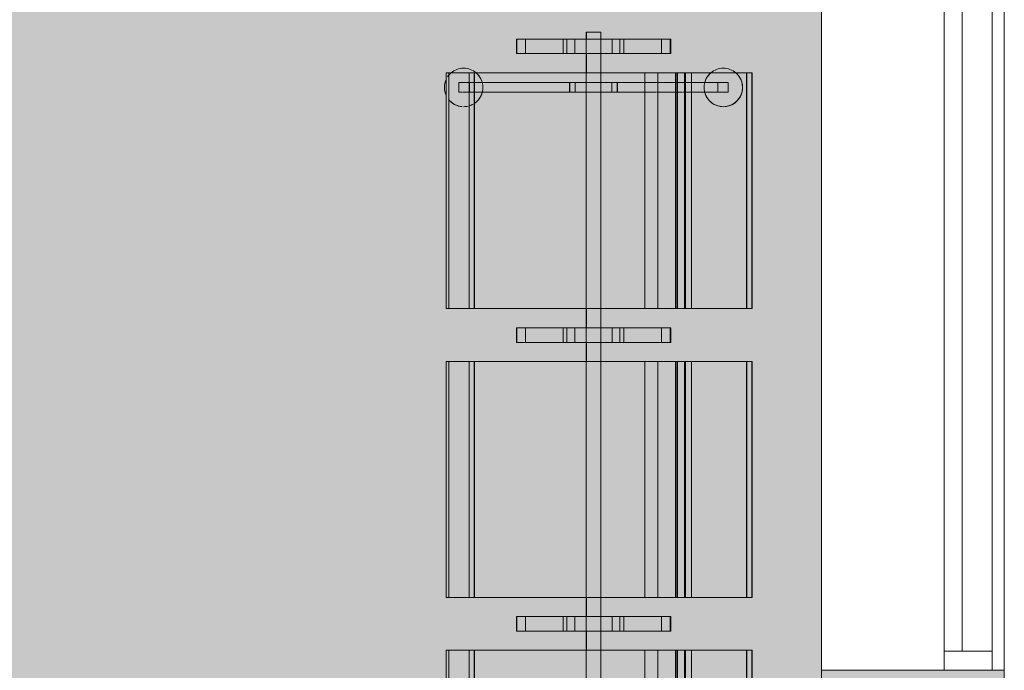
# Model space of a CAD drawing. Header units: millimetres. Extents: x 1110081 to 1268996, y -753649 to 3502.
# Tile 134 of 211: x 1207763 to 1209809, y -737551 to -736199. Entities that reach past the tile are written whole.
import ezdxf

# ---------------------------------------------------------------- set-up
doc = ezdxf.new("R2010")
doc.units = ezdxf.units.MM
for name, color, linetype, lineweight in [('A2-VI', 1, 'Continuous', 9), ('A23', 3, 'Continuous', 13), ('A272', 1, 'Continuous', 9), ('A852-TYNN', 4, 'Continuous', 5)]:
    doc.layers.add(name, color=color, linetype=linetype, lineweight=lineweight)
doc.layers.add('A200-10 - ventesone', color=7, linetype='Continuous', lineweight=5, true_color=0xfff5d7)

# ---------------------------------------------------------------- blocks, each defined once
blk = doc.blocks.new('NO_Fast - Flesland 2550x2220-12578307-H02-Nivå F-3_5 m_1_ Ny Plan 2 PV200')
at = {"layer": 'A2-VI'}
for p, q in [((-465, -65), (-505, -65)), ((-505, -65), (-505, -165)), ((-465, -65), (2005, -65)), ((-465, -165), (-465, -65)), ((-465, -102.5), (2005, -102.5)), ((-505, -165), (-465, -165)), ((-465, -165), (2005, -165))]:
    blk.add_line(p, q, dxfattribs=at)
blk = doc.blocks.new('279 - Seat-Gate-4-MO - 279 - Seat-Gate-4-MO-V183-H02-Nivå F-3_5 m_1_ Ny Plan 2 PV200')
at = {"layer": 'A272'}
for p, q in [((1175.1, 773.4), (685.1, 773.4)), ((1175.1, 768.4), (685.1, 768.4)), ((1175.1, 767.8), (685.1, 767.8)), ((1175.1, 773.4), (1175.1, 773.4)), ((1175.1, 759.7), (1175.1, 773.4)), ((1175.1, 768.4), (1175.1, 773.4)), ((1175.1, 768.4), (1175.1, 740.2)), ((1175.1, 138.2), (1175.1, 767.8)), ((1175.1, 728.1), (1175.1, 759.7)), ((1775.1, 773.4), (1285.1, 773.4)), ((1285.1, 773.4), (1285.1, 759.7)), ((1285.1, 773.4), (1285.1, 768.4)), ((1285.1, 740.2), (1285.1, 768.4)), ((1775.1, 768.4), (1285.1, 768.4)), ((1775.1, 767.8), (1285.1, 767.8)), ((1285.1, 767.8), (1285.1, 138.2)), ((1285.1, 759.7), (1285.1, 728.1)), ((1775.1, 773.4), (1775.1, 773.4)), ((1775.1, 759.7), (1775.1, 773.4)), ((1775.1, 768.4), (1775.1, 773.4)), ((1775.1, 768.4), (1775.1, 740.2)), ((1775.1, 138.2), (1775.1, 767.8)), ((1775.1, 728.1), (1775.1, 759.7)), ((2375.1, 773.4), (1885.1, 773.4)), ((1885.1, 773.4), (1885.1, 759.7)), ((1885.1, 773.4), (1885.1, 768.4)), ((1885.1, 740.2), (1885.1, 768.4)), ((2375.1, 768.4), (1885.1, 768.4)), ((2375.1, 767.8), (1885.1, 767.8)), ((1885.1, 767.8), (1885.1, 138.2)), ((1885.1, 759.7), (1885.1, 728.1)), ((2375.1, 773.4), (2375.1, 773.4)), ((2375.1, 759.7), (2375.1, 773.4)), ((2375.1, 768.4), (2375.1, 773.4)), ((2375.1, 768.4), (2375.1, 740.2)), ((2375.1, 138.2), (2375.1, 767.8)), ((2375.1, 728.1), (2375.1, 759.7)), ((1175.1, 715.7), (1175.1, 740.2)), ((1285.1, 740.2), (1285.1, 715.7)), ((1775.1, 715.7), (1775.1, 740.2)), ((1885.1, 740.2), (1885.1, 715.7)), ((2334.9, 740.2), (2334.9, 747.1)), ((2334.9, 747.1), (2334.9, 740.2)), ((2334.9, 747.1), (2354.9, 747.1)), ((2334.9, 747.1), (2354.9, 747.1)), ((2334.9, 728.1), (2334.9, 739.2)), ((2334.9, 739.2), (2334.9, 728.1)), ((2354.9, 740.2), (2354.9, 747.1)), ((2354.9, 747.1), (2354.9, 740.2)), ((2354.9, 728.1), (2354.9, 739.7)), ((2354.9, 739.7), (2354.9, 728.1)), ((2375.1, 715.7), (2375.1, 740.2)), ((685.1, 726), (1175.1, 726)), ((1175.1, 360.6), (1175.1, 726)), ((1285.1, 726), (1285.1, 360.6)), ((1285.1, 726), (1775.1, 726)), ((1775.1, 360.6), (1775.1, 726)), ((1885.1, 726), (1885.1, 360.6)), ((1885.1, 726), (2375.1, 726)), ((2334.9, 517.5), (2334.9, 727.1)), ((2334.9, 725.5), (2334.9, 517.5)), ((2334.9, 725.5), (2354.9, 725.5)), ((2354.9, 725.5), (2334.9, 725.5)), ((2354.9, 727.6), (2354.9, 517.5)), ((2354.9, 517.5), (2354.9, 725.5)), ((2375.1, 360.6), (2375.1, 726)), ((685.1, 715.7), (1175.1, 715.7)), ((1175.1, 715.1), (685.1, 715.1)), ((1175.1, 715.7), (1175.1, 350)), ((1285.1, 350), (1285.1, 715.7)), ((1285.1, 715.7), (1775.1, 715.7)), ((1775.1, 715.1), (1285.1, 715.1)), ((1775.1, 715.7), (1775.1, 350)), ((1885.1, 350), (1885.1, 715.7)), ((1885.1, 715.7), (2375.1, 715.7)), ((2375.1, 715.1), (1885.1, 715.1)), ((2375.1, 715.7), (2375.1, 350)), ((1245.1, 627.8), (1215.1, 627.8)), ((1215.1, 627.8), (1215.1, 608.9)), ((1215.1, 627.8), (1215.1, 627.2)), ((1215.1, 307), (1215.1, 627.2)), ((1215.1, 627.2), (1245.1, 627.2)), ((1215.1, 627.2), (1245.1, 627.2)), ((1215.1, 625.2), (1215.1, 608.9)), ((1245.1, 627.2), (1245.1, 627.8)), ((1245.1, 608.9), (1245.1, 627.8)), ((1245.1, 627.2), (1245.1, 307)), ((1245.1, 608.9), (1245.1, 625.2)), ((1845.1, 627.8), (1815.1, 627.8)), ((1815.1, 627.8), (1815.1, 608.9)), ((1815.1, 627.8), (1815.1, 627.2)), ((1815.1, 307), (1815.1, 627.2)), ((1815.1, 627.2), (1845.1, 627.2)), ((1815.1, 627.2), (1845.1, 627.2)), ((1815.1, 625.2), (1815.1, 608.9)), ((1845.1, 627.2), (1845.1, 627.8)), ((1845.1, 608.9), (1845.1, 627.8)), ((1845.1, 627.2), (1845.1, 307)), ((1845.1, 608.9), (1845.1, 625.2)), ((2445.1, 627.8), (2415.1, 627.8)), ((2415.1, 627.8), (2415.1, 608.9)), ((2415.1, 627.8), (2415.1, 627.2)), ((2415.1, 307), (2415.1, 627.2)), ((2415.1, 627.2), (2445.1, 627.2)), ((2415.1, 627.2), (2445.1, 627.2)), ((2415.1, 625.2), (2415.1, 608.9)), ((2445.1, 627.2), (2445.1, 627.8)), ((2445.1, 608.9), (2445.1, 627.8)), ((2445.1, 627.2), (2445.1, 307)), ((2445.1, 608.9), (2445.1, 625.2)), ((1215.1, 608.9), (1215.1, 609)), ((1215.1, 608.8), (1215.1, 609)), ((1215.1, 467.7), (1215.1, 608.9)), ((1215.1, 588.9), (1215.1, 608.9)), ((1215.1, 608.8), (1215.1, 530.5)), ((1215.1, 522.7), (1215.1, 608.8)), ((1215.1, 608.8), (1245.1, 608.8)), ((1245.1, 609), (1245.1, 608.9)), ((1245.1, 609), (1245.1, 608.8)), ((1245.1, 608.9), (1245.1, 467.7)), ((1245.1, 608.9), (1245.1, 588.9)), ((1245.1, 530.5), (1245.1, 608.8)), ((1245.1, 608.8), (1245.1, 522.7)), ((1815.1, 608.8), (1815.1, 609)), ((1815.1, 608.9), (1815.1, 609)), ((1815.1, 467.7), (1815.1, 608.9)), ((1815.1, 588.9), (1815.1, 608.9)), ((1815.1, 608.8), (1815.1, 530.5)), ((1815.1, 522.7), (1815.1, 608.8)), ((1815.1, 608.8), (1845.1, 608.8)), ((1845.1, 609), (1845.1, 608.8)), ((1845.1, 608.9), (1845.1, 467.7)), ((1845.1, 608.9), (1845.1, 588.9)), ((1845.1, 530.5), (1845.1, 608.8)), ((1845.1, 608.8), (1845.1, 522.7)), ((2415.1, 608.8), (2415.1, 609)), ((2415.1, 467.7), (2415.1, 608.9)), ((2415.1, 588.9), (2415.1, 608.9)), ((2415.1, 608.8), (2415.1, 530.5)), ((2415.1, 522.7), (2415.1, 608.8)), ((2415.1, 608.8), (2445.1, 608.8)), ((2445.1, 609), (2445.1, 608.8)), ((2445.1, 609), (2445.1, 608.9)), ((2445.1, 608.9), (2445.1, 467.7)), ((2445.1, 608.9), (2445.1, 588.9)), ((2445.1, 530.5), (2445.1, 608.8)), ((2445.1, 608.8), (2445.1, 522.7)), ((1215.1, 588.9), (1215.1, 467.7)), ((1245.1, 467.7), (1245.1, 588.9)), ((1815.1, 588.9), (1815.1, 467.7)), ((1845.1, 467.7), (1845.1, 588.9)), ((2415.1, 588.9), (2415.1, 467.7)), ((2445.1, 467.7), (2445.1, 588.9)), ((1215.1, 530.5), (1215.1, 467.7)), ((1215.1, 530.5), (1245.1, 530.5)), ((1215.1, 506.4), (1215.1, 522.7)), ((1215.1, 522.7), (1245.1, 522.7)), ((1245.1, 467.7), (1245.1, 530.5)), ((1245.1, 522.7), (1245.1, 506.4)), ((1815.1, 530.5), (1815.1, 467.7)), ((1815.1, 530.5), (1845.1, 530.5)), ((1815.1, 506.4), (1815.1, 522.7)), ((1815.1, 522.7), (1845.1, 522.7)), ((1845.1, 467.7), (1845.1, 530.5)), ((1845.1, 522.7), (1845.1, 506.4)), ((2334.9, 482.6), (2334.9, 517.5)), ((2334.9, 517.5), (2354.9, 517.5)), ((2334.9, 517), (2334.9, 505.5)), ((2334.9, 517), (2354.9, 517)), ((2354.9, 517.5), (2354.9, 482.6)), ((2354.9, 505.5), (2354.9, 517)), ((2415.1, 530.5), (2415.1, 467.7)), ((2415.1, 530.5), (2445.1, 530.5)), ((2415.1, 506.4), (2415.1, 522.7)), ((2415.1, 522.7), (2445.1, 522.7)), ((2445.1, 467.7), (2445.1, 530.5)), ((2445.1, 522.7), (2445.1, 506.4)), ((1215.1, 467.7), (1215.1, 506.4)), ((1215.1, 506.4), (1245.1, 506.4)), ((1245.1, 506.4), (1245.1, 467.7)), ((1815.1, 467.7), (1815.1, 506.4)), ((1815.1, 506.4), (1845.1, 506.4)), ((1845.1, 506.4), (1845.1, 467.7)), ((2334.9, 505.5), (2334.9, 482.6)), ((2334.9, 505.5), (2354.9, 505.5)), ((2354.9, 482.6), (2354.9, 505.5)), ((2415.1, 467.7), (2415.1, 506.4)), ((2415.1, 506.4), (2445.1, 506.4)), ((2445.1, 506.4), (2445.1, 467.7)), ((1175.1, 482.6), (685.1, 482.6)), ((685.1, 482.6), (1175.1, 482.6)), ((1215.1, 482.6), (1175.1, 482.6)), ((1175.1, 482.6), (1215.1, 482.6)), ((1215.1, 482.1), (1175.1, 482.1)), ((1245.1, 482.6), (1215.1, 482.6)), ((1215.1, 482.6), (1245.1, 482.6)), ((1285.1, 482.6), (1245.1, 482.6)), ((1245.1, 482.6), (1285.1, 482.6)), ((1245.1, 482.1), (1285.1, 482.1)), ((1775.1, 482.6), (1285.1, 482.6)), ((1285.1, 482.6), (1775.1, 482.6)), ((1815.1, 482.6), (1775.1, 482.6)), ((1775.1, 482.6), (1815.1, 482.6)), ((1815.1, 482.1), (1775.1, 482.1)), ((1845.1, 482.6), (1815.1, 482.6)), ((1815.1, 482.6), (1845.1, 482.6)), ((1885.1, 482.6), (1845.1, 482.6)), ((1845.1, 482.6), (1885.1, 482.6)), ((1845.1, 482.1), (1885.1, 482.1)), ((2375.1, 482.6), (1885.1, 482.6)), ((1885.1, 482.6), (2334.9, 482.6)), ((2334.9, 482.6), (2334.9, 452.6)), ((2334.9, 452.6), (2334.9, 482.6)), ((2334.9, 482.6), (2354.9, 482.6)), ((2354.9, 482.6), (2354.9, 452.6)), ((2354.9, 452.6), (2354.9, 482.6)), ((2354.9, 482.6), (2375.1, 482.6)), ((2415.1, 482.6), (2375.1, 482.6)), ((2375.1, 482.6), (2415.1, 482.6)), ((2415.1, 482.1), (2375.1, 482.1)), ((2445.1, 482.6), (2415.1, 482.6)), ((2415.1, 482.6), (2445.1, 482.6)), ((2460, 482.6), (2445.1, 482.6)), ((2445.1, 482.6), (2460, 482.6)), ((2460.1, 482.1), (2445.1, 482.1)), ((2460, 482.6), (2460, 467.6)), ((2460, 467.6), (2460, 482.6)), ((2460.1, 452.1), (2460.1, 482.1)), ((685.1, 452.6), (1175.1, 452.6)), ((685.1, 452.6), (1175.1, 452.6)), ((1175.1, 452.6), (1215.1, 452.6)), ((1175.1, 452.6), (1215.1, 452.6)), ((1215.1, 452.1), (1175.1, 452.1)), ((1215.1, 467.7), (1215.1, 404.9)), ((1215.1, 326.5), (1215.1, 467.7)), ((1215.1, 467.7), (1215.1, 346.5)), ((1215.1, 429), (1215.1, 467.7)), ((1215.1, 452.6), (1245.1, 452.6)), ((1215.1, 452.6), (1245.1, 452.6)), ((1245.1, 467.7), (1245.1, 326.5)), ((1245.1, 404.9), (1245.1, 467.7)), ((1245.1, 467.7), (1245.1, 429)), ((1245.1, 346.5), (1245.1, 467.7)), ((1245.1, 452.6), (1285.1, 452.6)), ((1245.1, 452.6), (1285.1, 452.6)), ((1245.1, 452.1), (1285.1, 452.1)), ((1285.1, 452.6), (1775.1, 452.6)), ((1285.1, 452.6), (1775.1, 452.6)), ((1775.1, 452.6), (1815.1, 452.6)), ((1775.1, 452.6), (1815.1, 452.6)), ((1815.1, 452.1), (1775.1, 452.1)), ((1815.1, 467.7), (1815.1, 404.9)), ((1815.1, 326.5), (1815.1, 467.7)), ((1815.1, 467.7), (1815.1, 346.5)), ((1815.1, 429), (1815.1, 467.7)), ((1815.1, 452.6), (1845.1, 452.6)), ((1815.1, 452.6), (1845.1, 452.6)), ((1845.1, 467.7), (1845.1, 326.5)), ((1845.1, 404.9), (1845.1, 467.7)), ((1845.1, 467.7), (1845.1, 429)), ((1845.1, 346.5), (1845.1, 467.7)), ((1845.1, 452.6), (1885.1, 452.6)), ((1845.1, 452.6), (1885.1, 452.6)), ((1845.1, 452.1), (1885.1, 452.1)), ((1885.1, 452.6), (2375.1, 452.6)), ((1885.1, 452.6), (2334.9, 452.6)), ((2334.9, 452.6), (2334.9, 429.6)), ((2334.9, 417.6), (2334.9, 452.6)), ((2334.9, 452.6), (2354.9, 452.6)), ((2354.9, 452.6), (2354.9, 417.6)), ((2354.9, 429.6), (2354.9, 452.6)), ((2354.9, 452.6), (2375.1, 452.6)), ((2375.1, 452.6), (2415.1, 452.6)), ((2375.1, 452.6), (2415.1, 452.6)), ((2415.1, 452.1), (2375.1, 452.1)), ((2415.1, 467.7), (2415.1, 404.9)), ((2415.1, 326.5), (2415.1, 467.7)), ((2415.1, 467.7), (2415.1, 346.5)), ((2415.1, 429), (2415.1, 467.7)), ((2415.1, 452.6), (2445.1, 452.6)), ((2415.1, 452.6), (2445.1, 452.6)), ((2445.1, 467.7), (2445.1, 326.5)), ((2445.1, 404.9), (2445.1, 467.7)), ((2445.1, 467.7), (2445.1, 429)), ((2445.1, 346.5), (2445.1, 467.7)), ((2445.1, 452.6), (2460, 452.6)), ((2445.1, 452.6), (2460, 452.6)), ((2445.1, 452.1), (2460.1, 452.1)), ((2460, 467.6), (2460, 452.6)), ((2460, 452.6), (2460, 467.6)), ((2334.9, 429.6), (2334.9, 418.1)), ((2334.9, 429.6), (2354.9, 429.6)), ((2354.9, 418.1), (2354.9, 429.6)), ((1215.1, 412.7), (1215.1, 429)), ((1215.1, 429), (1245.1, 429)), ((1215.1, 326.6), (1215.1, 412.7)), ((1215.1, 412.7), (1245.1, 412.7)), ((1245.1, 429), (1245.1, 412.7)), ((1245.1, 412.7), (1245.1, 326.6)), ((1815.1, 412.7), (1815.1, 429)), ((1815.1, 429), (1845.1, 429)), ((1815.1, 326.6), (1815.1, 412.7)), ((1815.1, 412.7), (1845.1, 412.7)), ((1845.1, 429), (1845.1, 412.7)), ((1845.1, 412.7), (1845.1, 326.6)), ((2334.9, 418.1), (2354.9, 418.1)), ((2334.9, 417.6), (2334.9, 350)), ((2334.9, 350), (2334.9, 417.6)), ((2334.9, 417.6), (2354.9, 417.6)), ((2354.9, 417.6), (2354.9, 350)), ((2354.9, 350), (2354.9, 417.6)), ((2415.1, 412.7), (2415.1, 429)), ((2415.1, 429), (2445.1, 429)), ((2415.1, 326.6), (2415.1, 412.7)), ((2415.1, 412.7), (2445.1, 412.7)), ((2445.1, 429), (2445.1, 412.7)), ((2445.1, 412.7), (2445.1, 326.6)), ((1215.1, 404.9), (1215.1, 326.6)), ((1215.1, 404.9), (1245.1, 404.9)), ((1245.1, 326.6), (1245.1, 404.9)), ((1815.1, 404.9), (1815.1, 326.6)), ((1815.1, 404.9), (1845.1, 404.9)), ((1845.1, 326.6), (1845.1, 404.9)), ((2415.1, 404.9), (2415.1, 326.6)), ((2415.1, 404.9), (2445.1, 404.9)), ((2445.1, 326.6), (2445.1, 404.9)), ((685.1, 360.6), (1175.1, 360.6)), ((1175.1, 333.7), (1175.1, 360.6)), ((1175.1, 350), (1175.1, 294.8)), ((1285.1, 360.6), (1285.1, 333.7)), ((1285.1, 360.6), (1775.1, 360.6)), ((1285.1, 294.8), (1285.1, 350)), ((1775.1, 333.7), (1775.1, 360.6)), ((1775.1, 350), (1775.1, 294.8)), ((1885.1, 360.6), (1885.1, 333.7)), ((1885.1, 360.6), (2375.1, 360.6)), ((1885.1, 294.8), (1885.1, 350)), ((2334.9, 349), (2334.9, 337.9)), ((2334.9, 337.9), (2334.9, 349)), ((2354.9, 349.5), (2354.9, 337.9)), ((2354.9, 337.9), (2354.9, 349.5)), ((2375.1, 333.7), (2375.1, 360.6)), ((2375.1, 350), (2375.1, 294.8)), ((685.1, 333.7), (1175.1, 333.7)), ((1175.1, 317.4), (1175.1, 333.7)), ((1215.1, 326.5), (1215.1, 346.5)), ((1245.1, 346.5), (1245.1, 326.5)), ((1285.1, 333.7), (1285.1, 317.4)), ((1285.1, 333.7), (1775.1, 333.7)), ((1775.1, 317.4), (1775.1, 333.7)), ((1815.1, 326.5), (1815.1, 346.5)), ((1845.1, 346.5), (1845.1, 326.5)), ((1885.1, 333.7), (1885.1, 317.4)), ((1885.1, 333.7), (2375.1, 333.7)), ((2334.9, 337), (2334.9, 326.3)), ((2334.9, 326.3), (2334.9, 337)), ((2354.9, 337.4), (2354.9, 326.3)), ((2354.9, 326.3), (2354.9, 337.4)), ((2375.1, 317.4), (2375.1, 333.7)), ((2415.1, 326.5), (2415.1, 346.5)), ((2445.1, 346.5), (2445.1, 326.5)), ((1175.1, 294.5), (1175.1, 315.5)), ((1215.1, 326.4), (1215.1, 326.6)), ((1215.1, 326.6), (1245.1, 326.6)), ((1215.1, 326.5), (1215.1, 310.2)), ((1215.1, 326.5), (1215.1, 307.6)), ((1215.1, 326.4), (1215.1, 326.5)), ((1215.1, 308.2), (1215.1, 307.6)), ((1215.1, 308.2), (1245.1, 308.2)), ((1215.1, 307.6), (1245.1, 307.6)), ((1245.1, 307), (1215.1, 307)), ((1245.1, 326.6), (1245.1, 326.4)), ((1245.1, 307.6), (1245.1, 326.5)), ((1245.1, 310.2), (1245.1, 326.5)), ((1245.1, 326.5), (1245.1, 326.4)), ((1245.1, 307.6), (1245.1, 308.2)), ((1285.1, 315.5), (1285.1, 294.5)), ((1775.1, 294.5), (1775.1, 315.5)), ((1815.1, 326.4), (1815.1, 326.6)), ((1815.1, 326.6), (1845.1, 326.6)), ((1815.1, 326.5), (1815.1, 310.2)), ((1815.1, 326.5), (1815.1, 307.6)), ((1815.1, 326.4), (1815.1, 326.5)), ((1815.1, 308.2), (1815.1, 307.6)), ((1815.1, 308.2), (1845.1, 308.2)), ((1815.1, 307.6), (1845.1, 307.6)), ((1845.1, 307), (1815.1, 307)), ((1845.1, 326.6), (1845.1, 326.4)), ((1845.1, 307.6), (1845.1, 326.5)), ((1845.1, 310.2), (1845.1, 326.5)), ((1845.1, 307.6), (1845.1, 308.2)), ((1885.1, 315.5), (1885.1, 294.5)), ((2334.9, 325.4), (2334.9, 315.6)), ((2334.9, 315.6), (2334.9, 325.4)), ((2334.9, 314.9), (2334.9, 306.5)), ((2334.9, 306.5), (2334.9, 314.9)), ((2354.9, 325.8), (2354.9, 315.6)), ((2354.9, 315.6), (2354.9, 325.8)), ((2354.9, 315.2), (2354.9, 306.5)), ((2354.9, 306.5), (2354.9, 315.2)), ((2375.1, 294.5), (2375.1, 315.5)), ((2415.1, 326.4), (2415.1, 326.6)), ((2415.1, 326.6), (2445.1, 326.6)), ((2415.1, 326.5), (2415.1, 310.2)), ((2415.1, 326.5), (2415.1, 307.6)), ((2415.1, 326.4), (2415.1, 326.5)), ((2415.1, 308.2), (2415.1, 307.6)), ((2415.1, 308.2), (2445.1, 308.2)), ((2415.1, 307.6), (2445.1, 307.6)), ((2445.1, 307), (2415.1, 307)), ((2445.1, 326.6), (2445.1, 326.4)), ((2445.1, 307.6), (2445.1, 326.5)), ((2445.1, 310.2), (2445.1, 326.5)), ((2445.1, 326.5), (2445.1, 326.4)), ((2445.1, 307.6), (2445.1, 308.2)), ((685.1, 297), (1175.1, 297)), ((1175.1, 296.1), (685.1, 296.1)), ((685.1, 292.8), (1175.1, 292.8)), ((1175.1, 263.9), (1175.1, 296.1)), ((1175.1, 292.8), (1175.1, 295)), ((1175.1, 294.8), (1175.1, 292.8)), ((1175.1, 283.8), (1175.1, 290.9)), ((1285.1, 297), (1775.1, 297)), ((1775.1, 296.1), (1285.1, 296.1)), ((1285.1, 296.1), (1285.1, 263.9)), ((1285.1, 295), (1285.1, 292.8)), ((1285.1, 292.8), (1285.1, 294.8)), ((1285.1, 292.8), (1775.1, 292.8)), ((1285.1, 290.9), (1285.1, 283.8)), ((1775.1, 263.9), (1775.1, 296.1)), ((1775.1, 292.8), (1775.1, 295)), ((1775.1, 294.8), (1775.1, 292.8)), ((1775.1, 283.8), (1775.1, 290.9)), ((1885.1, 297), (2375.1, 297)), ((2375.1, 296.1), (1885.1, 296.1)), ((1885.1, 296.1), (1885.1, 263.9)), ((1885.1, 295), (1885.1, 292.8)), ((1885.1, 292.8), (1885.1, 294.8)), ((1885.1, 292.8), (2375.1, 292.8)), ((1885.1, 290.9), (1885.1, 283.8)), ((2334.9, 305.9), (2334.9, 299.5)), ((2334.9, 299.5), (2334.9, 305.9)), ((2334.9, 299.1), (2334.9, 294.8)), ((2334.9, 294.8), (2334.9, 299.1)), ((2334.9, 293), (2334.9, 284.2)), ((2334.9, 284.2), (2334.9, 293)), ((2354.9, 306.2), (2354.9, 299.5)), ((2354.9, 299.5), (2354.9, 306.2)), ((2354.9, 299.3), (2354.9, 294.8)), ((2354.9, 294.8), (2354.9, 299.3)), ((2354.9, 292.9), (2354.9, 284.2)), ((2354.9, 284.2), (2354.9, 292.9)), ((2375.1, 263.9), (2375.1, 296.1)), ((2375.1, 292.8), (2375.1, 295)), ((2375.1, 294.8), (2375.1, 292.8)), ((2375.1, 283.8), (2375.1, 290.9)), ((685.1, 278.7), (1175.1, 278.7)), ((685.1, 276.7), (1175.1, 276.7)), ((1175.1, 278.3), (1175.1, 282.3)), ((1175.1, 279.4), (1175.1, 254.6)), ((1175.1, 278.7), (1175.1, 276.9)), ((1175.1, 276.7), (1175.1, 277.5)), ((1175.1, 276.7), (1175.1, 276.9)), ((1285.1, 282.3), (1285.1, 278.3)), ((1285.1, 254.6), (1285.1, 279.4)), ((1285.1, 276.9), (1285.1, 278.7)), ((1285.1, 278.7), (1775.1, 278.7)), ((1285.1, 277.5), (1285.1, 276.7)), ((1285.1, 276.9), (1285.1, 276.7)), ((1285.1, 276.7), (1775.1, 276.7)), ((1775.1, 278.3), (1775.1, 282.3)), ((1775.1, 279.4), (1775.1, 254.6)), ((1775.1, 278.7), (1775.1, 276.9)), ((1775.1, 276.7), (1775.1, 277.5)), ((1775.1, 276.7), (1775.1, 276.9)), ((1885.1, 282.3), (1885.1, 278.3)), ((1885.1, 254.6), (1885.1, 279.4)), ((1885.1, 276.9), (1885.1, 278.7)), ((1885.1, 278.7), (2375.1, 278.7)), ((1885.1, 277.5), (1885.1, 276.7)), ((1885.1, 276.9), (1885.1, 276.7)), ((1885.1, 276.7), (2375.1, 276.7)), ((2334.9, 282.5), (2334.9, 278.7)), ((2334.9, 278.7), (2334.9, 282.5)), ((2334.9, 276.9), (2334.9, 209.5)), ((2334.9, 188), (2334.9, 276.9)), ((2354.9, 283.3), (2354.9, 278.7)), ((2354.9, 278.7), (2354.9, 283.3)), ((2354.9, 276.9), (2354.9, 188)), ((2354.9, 209.5), (2354.9, 276.9)), ((2375.1, 278.3), (2375.1, 282.3)), ((2375.1, 279.4), (2375.1, 254.6)), ((2375.1, 278.7), (2375.1, 276.9)), ((2375.1, 276.7), (2375.1, 277.5)), ((2375.1, 276.7), (2375.1, 276.9)), ((685.1, 263.9), (1175.1, 263.9)), ((1175.1, 263.9), (1175.1, 149.8)), ((1175.1, 138.7), (1175.1, 254.6)), ((1285.1, 149.8), (1285.1, 263.9)), ((1285.1, 263.9), (1775.1, 263.9)), ((1285.1, 254.6), (1285.1, 138.7)), ((1775.1, 263.9), (1775.1, 149.8)), ((1775.1, 138.7), (1775.1, 254.6)), ((1885.1, 149.8), (1885.1, 263.9)), ((1885.1, 263.9), (2375.1, 263.9)), ((1885.1, 254.6), (1885.1, 138.7)), ((2375.1, 263.9), (2375.1, 149.8)), ((2375.1, 138.7), (2375.1, 254.6)), ((2334.9, 209.5), (2334.9, 188)), ((2334.9, 209.5), (2354.9, 209.5)), ((2354.9, 209.5), (2334.9, 209.5)), ((2354.9, 188), (2354.9, 209.5)), ((2334.9, 188), (2354.9, 188)), ((2334.9, 188), (2354.9, 188)), ((685.1, 149.8), (1175.1, 149.8)), ((1175.1, 149.2), (685.1, 149.2)), ((1175.1, 149.8), (1175.1, 138.7)), ((1285.1, 138.7), (1285.1, 149.8)), ((1285.1, 149.8), (1775.1, 149.8)), ((1775.1, 149.2), (1285.1, 149.2)), ((1775.1, 149.8), (1775.1, 138.7)), ((1885.1, 138.7), (1885.1, 149.8)), ((1885.1, 149.8), (2375.1, 149.8)), ((2375.1, 149.2), (1885.1, 149.2)), ((2375.1, 149.8), (2375.1, 138.7)), ((685.1, 138.7), (1175.1, 138.7)), ((685.1, 138.2), (1175.1, 138.2)), ((1285.1, 138.7), (1775.1, 138.7)), ((1285.1, 138.2), (1775.1, 138.2)), ((1885.1, 138.7), (2375.1, 138.7)), ((1885.1, 138.2), (2375.1, 138.2))]:
    blk.add_line(p, q, dxfattribs=at)
for centre, start, end in [((2344.9, 737.4), 65.1538, 114.9569), ((2344.9, 737.4), 65.1538, 114.9569), ((2344.9, 737.4), 128.5023, 175.8748), ((2344.9, 737.4), 150, 165), ((2344.9, 737.4), 128.5023, 150), ((2344.9, 737.4), 40.5212, 56.0998), ((2344.9, 737.4), 45, 56.0998), ((2344.9, 737.4), 40.5212, 45), ((2344.9, 737.4), 360, 40.5212), ((2344.9, 737.4), 0, 40.5212), ((2344.9, 737.4), 180, 193.4174), ((2344.9, 737.4), 180, 193.4174), ((2344.9, 737.4), 165, 175.8748), ((2344.9, 737.4), 319.4788, 360), ((2344.9, 737.4), 319.4788, 0), ((2344.9, 737.4), 196.0042, 210), ((2344.9, 737.4), 196.0042, 210), ((2344.9, 737.4), 213.0503, 255), ((2344.9, 737.4), 213.0503, 225), ((2344.9, 737.4), 225, 240), ((2344.9, 737.4), 240, 255), ((2344.9, 737.4), 255.5111, 284.4889), ((2344.9, 737.4), 255.5111, 270), ((2344.9, 737.4), 270, 284.4889), ((2344.9, 737.4), 285, 319.4788), ((2344.9, 737.4), 285, 300), ((2344.9, 737.4), 300, 315), ((2344.9, 737.4), 315, 319.4788), ((2344.9, 197.9), 105, 180), ((2344.9, 197.9), 135, 180), ((2344.9, 197.9), 105, 135), ((2344.9, 197.9), 75.5111, 104.4889), ((2344.9, 197.9), 90, 104.4889), ((2344.9, 197.9), 75.5111, 90), ((2344.9, 197.9), 40.5212, 75), ((2344.9, 197.9), 60, 75), ((2344.9, 197.9), 40.5212, 60), ((2344.9, 197.9), 360, 40.5212), ((2344.9, 197.9), 360, 40.5212), ((2344.9, 197.9), 180, 319.4788), ((2344.9, 197.9), 180, 225), ((2344.9, 197.9), 319.4788, 360), ((2344.9, 197.9), 319.4788, 360), ((2344.9, 197.9), 225, 285), ((2344.9, 197.9), 300, 319.4788), ((2344.9, 197.9), 285, 300)]:
    blk.add_arc(centre, 40, start, end, dxfattribs=at)
blk = doc.blocks.new('br001-h02-a-200-2-0001_Z02_dwg_NO_Fast - Flesland 2550x2220-12578307-H02-Nivå F-3_5m-1920998-MA-20-0001 GA Level 02 -Rearrange - option 3D')
at = {"layer": 'A2-VI', "color": 7}
for p, q in [((-465, -65), (2005, -65)), ((-465, -102.5), (2005, -102.5))]:
    blk.add_line(p, q, dxfattribs=at)
at = {"layer": 'A2-VI', "color": 7, "flags": 128}
blk.add_lwpolyline([(-465, -165), (-505, -165), (-505, -65), (-465, -65), (-465, -165), (2005, -165)], dxfattribs=at)
blk = doc.blocks.new('br001-h02-a-200-2-0001_Z02_dwg_279 - Seat-Gate-4-MO - 279 - Seat-Gate-4-MO-V200-H02-Nivå F-3_5m-1921462-MA-20-0001 GA Level 02 -Rearrange - option 3D')
at = {"layer": 'A272', "color": 7}
for p, q in [((685.1, 715.7), (1175.1, 715.7)), ((1175.1, 715.1), (685.1, 715.1)), ((1285.1, 715.7), (1775.1, 715.7)), ((1775.1, 715.1), (1285.1, 715.1)), ((1885.1, 715.7), (2375.1, 715.7)), ((2375.1, 715.1), (1885.1, 715.1)), ((1215.1, 608.8), (1245.1, 608.8)), ((1815.1, 608.8), (1845.1, 608.8)), ((2415.1, 608.8), (2445.1, 608.8)), ((1215.1, 530.5), (1245.1, 530.5)), ((1215.1, 522.7), (1245.1, 522.7)), ((1815.1, 530.5), (1845.1, 530.5)), ((1815.1, 522.7), (1845.1, 522.7)), ((2415.1, 530.5), (2445.1, 530.5)), ((2415.1, 522.7), (2445.1, 522.7)), ((1215.1, 506.4), (1245.1, 506.4)), ((1815.1, 506.4), (1845.1, 506.4)), ((2334.9, 505.5), (2354.9, 505.5)), ((2415.1, 506.4), (2445.1, 506.4)), ((1215.1, 482.1), (1175.1, 482.1)), ((1245.1, 482.1), (1285.1, 482.1)), ((1815.1, 482.1), (1775.1, 482.1)), ((1845.1, 482.1), (1885.1, 482.1)), ((2415.1, 482.1), (2375.1, 482.1)), ((1215.1, 452.1), (1175.1, 452.1)), ((1245.1, 452.1), (1285.1, 452.1)), ((1815.1, 452.1), (1775.1, 452.1)), ((1845.1, 452.1), (1885.1, 452.1)), ((2415.1, 452.1), (2375.1, 452.1)), ((2334.9, 429.6), (2354.9, 429.6)), ((1215.1, 429), (1245.1, 429)), ((1215.1, 412.7), (1245.1, 412.7)), ((1815.1, 429), (1845.1, 429)), ((1815.1, 412.7), (1845.1, 412.7)), ((2415.1, 429), (2445.1, 429)), ((2415.1, 412.7), (2445.1, 412.7)), ((1215.1, 404.9), (1245.1, 404.9)), ((1815.1, 404.9), (1845.1, 404.9)), ((2415.1, 404.9), (2445.1, 404.9)), ((685.1, 360.6), (1175.1, 360.6)), ((1285.1, 360.6), (1775.1, 360.6)), ((1885.1, 360.6), (2375.1, 360.6)), ((685.1, 333.7), (1175.1, 333.7)), ((1285.1, 333.7), (1775.1, 333.7)), ((1885.1, 333.7), (2375.1, 333.7)), ((1175.1, 294.5), (1175.1, 315.5)), ((1285.1, 315.5), (1285.1, 294.5)), ((1775.1, 294.5), (1775.1, 315.5)), ((1885.1, 315.5), (1885.1, 294.5)), ((2375.1, 294.5), (2375.1, 315.5)), ((2415.1, 326.6), (2445.1, 326.6)), ((685.1, 297), (1175.1, 297)), ((1175.1, 296.1), (685.1, 296.1)), ((685.1, 292.8), (1175.1, 292.8)), ((1175.1, 283.8), (1175.1, 290.9)), ((1285.1, 297), (1775.1, 297)), ((1775.1, 296.1), (1285.1, 296.1)), ((1285.1, 292.8), (1775.1, 292.8)), ((1285.1, 290.9), (1285.1, 283.8)), ((1775.1, 283.8), (1775.1, 290.9)), ((1885.1, 297), (2375.1, 297)), ((2375.1, 296.1), (1885.1, 296.1)), ((1885.1, 292.8), (2375.1, 292.8)), ((1885.1, 290.9), (1885.1, 283.8)), ((2375.1, 283.8), (2375.1, 290.9)), ((685.1, 278.7), (1175.1, 278.7)), ((1175.1, 278.3), (1175.1, 282.3)), ((1285.1, 282.3), (1285.1, 278.3)), ((1285.1, 278.7), (1775.1, 278.7)), ((1775.1, 278.3), (1775.1, 282.3)), ((1885.1, 282.3), (1885.1, 278.3)), ((1885.1, 278.7), (2375.1, 278.7)), ((2375.1, 278.3), (2375.1, 282.3)), ((685.1, 263.9), (1175.1, 263.9)), ((1285.1, 263.9), (1775.1, 263.9)), ((1885.1, 263.9), (2375.1, 263.9)), ((685.1, 149.8), (1175.1, 149.8)), ((1175.1, 149.2), (685.1, 149.2)), ((1285.1, 149.8), (1775.1, 149.8)), ((1775.1, 149.2), (1285.1, 149.2)), ((1885.1, 149.8), (2375.1, 149.8)), ((2375.1, 149.2), (1885.1, 149.2)), ((685.1, 138.7), (1175.1, 138.7)), ((1285.1, 138.7), (1775.1, 138.7)), ((1885.1, 138.7), (2375.1, 138.7))]:
    blk.add_line(p, q, dxfattribs=at)
at = {"layer": 'A272', "color": 7, "flags": 128}
for points in [[(1175.1, 773.4), (1175.1, 773.4), (685.1, 773.4), (685.1, 759.7), (685.1, 728.1)], [(1175.1, 728.1), (1175.1, 759.7), (1175.1, 773.4), (1175.1, 768.4), (685.1, 768.4), (685.1, 773.4)], [(1175.1, 768.4), (1175.1, 740.2), (1175.1, 715.7), (1175.1, 350), (1175.1, 294.8), (1175.1, 292.8), (1175.1, 295), (1175.1, 263.9), (1175.1, 149.8), (1175.1, 138.7), (1175.1, 254.6), (1175.1, 278.7), (1175.1, 276.9), (1175.1, 276.7)], [(1775.1, 773.4), (1775.1, 773.4), (1285.1, 773.4), (1285.1, 759.7), (1285.1, 728.1)], [(1775.1, 276.7), (1775.1, 276.9), (1775.1, 278.7), (1775.1, 254.6), (1775.1, 138.7), (1775.1, 149.8), (1775.1, 263.9), (1775.1, 295), (1775.1, 292.8), (1775.1, 294.8), (1775.1, 350), (1775.1, 715.7), (1775.1, 740.2), (1775.1, 768.4), (1285.1, 768.4), (1285.1, 773.4)], [(1285.1, 276.7), (1285.1, 276.9), (1285.1, 278.7), (1285.1, 254.6), (1285.1, 138.7), (1285.1, 149.8), (1285.1, 263.9), (1285.1, 295), (1285.1, 292.8), (1285.1, 294.8), (1285.1, 350), (1285.1, 715.7), (1285.1, 740.2), (1285.1, 768.4)], [(1775.1, 728.1), (1775.1, 759.7), (1775.1, 773.4), (1775.1, 768.4)], [(2375.1, 773.4), (2375.1, 773.4), (1885.1, 773.4), (1885.1, 759.7), (1885.1, 728.1)], [(2375.1, 728.1), (2375.1, 759.7), (2375.1, 773.4), (2375.1, 768.4), (1885.1, 768.4), (1885.1, 773.4)], [(1885.1, 276.7), (1885.1, 276.9), (1885.1, 278.7), (1885.1, 254.6), (1885.1, 138.7), (1885.1, 149.8), (1885.1, 263.9), (1885.1, 295), (1885.1, 292.8), (1885.1, 294.8), (1885.1, 350), (1885.1, 715.7), (1885.1, 740.2), (1885.1, 768.4)], [(2375.1, 768.4), (2375.1, 740.2), (2375.1, 715.7), (2375.1, 350), (2375.1, 294.8), (2375.1, 292.8), (2375.1, 295), (2375.1, 263.9), (2375.1, 149.8), (2375.1, 138.7), (2375.1, 254.6), (2375.1, 278.7), (2375.1, 276.9), (2375.1, 276.7)], [(1175.1, 317.4), (1175.1, 333.7), (1175.1, 360.6), (1175.1, 726), (685.1, 726), (685.1, 360.6), (685.1, 333.7), (685.1, 317.4)], [(1775.1, 317.4), (1775.1, 333.7), (1775.1, 360.6), (1775.1, 726), (1285.1, 726), (1285.1, 360.6), (1285.1, 333.7), (1285.1, 317.4)], [(2354.9, 727.6), (2354.9, 517.5), (2354.9, 482.6), (2354.9, 505.5), (2354.9, 517), (2334.9, 517), (2334.9, 505.5), (2334.9, 482.6), (2334.9, 452.6), (1885.1, 452.6), (2375.1, 452.6), (2415.1, 452.6), (2445.1, 452.6), (2460, 452.6)], [(2375.1, 317.4), (2375.1, 333.7), (2375.1, 360.6), (2375.1, 726), (1885.1, 726), (1885.1, 360.6), (1885.1, 333.7), (1885.1, 317.4)], [(2334.9, 727.1), (2334.9, 517.5), (2334.9, 482.6), (2334.9, 452.6), (2334.9, 429.6), (2334.9, 418.1), (2354.9, 418.1), (2354.9, 429.6), (2354.9, 452.6), (2354.9, 482.6), (2354.9, 452.6), (2354.9, 417.6), (2354.9, 350), (2354.9, 417.6), (2334.9, 417.6), (2334.9, 350), (2334.9, 417.6), (2334.9, 452.6), (2354.9, 452.6), (2375.1, 452.6), (2415.1, 452.6), (2445.1, 452.6), (2460, 452.6)], [(2334.9, 725.5), (2354.9, 725.5), (2334.9, 725.5), (2334.9, 517.5), (2354.9, 517.5), (2354.9, 725.5)], [(1245.1, 627.8), (1245.1, 608.9), (1245.1, 467.7), (1245.1, 326.5), (1245.1, 307.6), (1245.1, 308.2), (1215.1, 308.2), (1215.1, 307.6), (1245.1, 307.6)], [(1215.1, 307.6), (1215.1, 326.5), (1215.1, 467.7), (1215.1, 588.9), (1215.1, 608.9), (1215.1, 609), (1215.1, 608.8), (1215.1, 522.7), (1215.1, 506.4), (1215.1, 467.7), (1215.1, 429), (1215.1, 412.7), (1215.1, 326.5), (1215.1, 346.5), (1215.1, 467.7), (1215.1, 608.9), (1215.1, 627.8), (1215.1, 627.2), (1245.1, 627.2), (1245.1, 627.8), (1215.1, 627.8)], [(1215.1, 625.2), (1215.1, 608.8), (1215.1, 530.5), (1215.1, 467.7), (1215.1, 404.9), (1215.1, 326.6), (1215.1, 310.2)], [(1245.1, 310.2), (1245.1, 326.6), (1245.1, 404.9), (1245.1, 467.7), (1245.1, 530.5), (1245.1, 608.8), (1245.1, 625.2)], [(1845.1, 627.8), (1845.1, 608.9), (1845.1, 467.7), (1845.1, 326.5), (1845.1, 307.6), (1845.1, 308.2), (1815.1, 308.2), (1815.1, 307.6), (1845.1, 307.6)], [(1815.1, 307.6), (1815.1, 326.5), (1815.1, 467.7), (1815.1, 588.9), (1815.1, 608.9), (1815.1, 608.8), (1815.1, 522.7), (1815.1, 506.4), (1815.1, 467.7), (1815.1, 429), (1815.1, 412.7), (1815.1, 326.5), (1815.1, 346.5), (1815.1, 467.7), (1815.1, 608.9), (1815.1, 627.8), (1815.1, 627.2), (1845.1, 627.2), (1845.1, 627.8), (1815.1, 627.8)], [(1815.1, 625.2), (1815.1, 608.8), (1815.1, 530.5), (1815.1, 467.7), (1815.1, 404.9), (1815.1, 326.6), (1815.1, 310.2)], [(1845.1, 310.2), (1845.1, 326.6), (1845.1, 404.9), (1845.1, 467.7), (1845.1, 530.5), (1845.1, 608.8), (1845.1, 625.2)], [(2415.1, 307.6), (2415.1, 326.5), (2415.1, 467.7), (2415.1, 588.9), (2415.1, 608.9), (2415.1, 608.8), (2415.1, 522.7), (2415.1, 506.4), (2415.1, 467.7), (2415.1, 429), (2415.1, 412.7), (2415.1, 326.5), (2415.1, 346.5), (2415.1, 467.7), (2415.1, 608.9), (2415.1, 627.8), (2415.1, 627.2), (2445.1, 627.2), (2445.1, 627.8), (2415.1, 627.8)], [(2445.1, 627.8), (2445.1, 608.9), (2445.1, 467.7), (2445.1, 326.5), (2445.1, 307.6), (2445.1, 308.2), (2415.1, 308.2), (2415.1, 307.6), (2445.1, 307.6)], [(2415.1, 625.2), (2415.1, 608.8), (2415.1, 530.5), (2415.1, 467.7), (2415.1, 404.9), (2415.1, 326.6), (2415.1, 310.2)], [(2445.1, 310.2), (2445.1, 326.6), (2445.1, 404.9), (2445.1, 467.7), (2445.1, 530.5), (2445.1, 608.8), (2445.1, 625.2)], [(2445.1, 452.1), (2460.1, 452.1), (2460.1, 482.1), (2445.1, 482.1)], [(1245.1, 326.6), (1215.1, 326.5), (1215.1, 326.6)], [(1845.1, 326.6), (1815.1, 326.5), (1815.1, 326.6)], [(996.5, 276.7), (1175.1, 276.7), (1175.1, 277.5)], [(1285.1, 277.5), (1285.1, 276.7), (1775.1, 276.7), (1775.1, 277.5)], [(1885.1, 277.5), (1885.1, 276.7), (2375.1, 276.7), (2375.1, 277.5)]]:
    blk.add_lwpolyline(points, dxfattribs=at)
for points in [[(1175.1, 138.2), (1175.1, 767.8), (685.1, 767.8), (685.1, 138.2)], [(1775.1, 138.2), (1775.1, 767.8), (1285.1, 767.8), (1285.1, 138.2)], [(2375.1, 138.2), (2375.1, 767.8), (1885.1, 767.8), (1885.1, 138.2)], [(2334.9, 740.2), (2334.9, 747.1)], [(2354.9, 747.1), (2334.9, 747.1)], [(2334.9, 728.1), (2334.9, 739.2)], [(2354.9, 740.2), (2354.9, 747.1)], [(2354.9, 728.1), (2354.9, 739.7)], [(1215.1, 307), (1215.1, 627.2), (1245.1, 627.2), (1245.1, 307)], [(1815.1, 307), (1815.1, 627.2), (1845.1, 627.2), (1845.1, 307)], [(2415.1, 307), (2415.1, 627.2), (2445.1, 627.2), (2445.1, 307)], [(1245.1, 588.9), (1245.1, 467.7), (1245.1, 346.5), (1245.1, 326.5), (1245.1, 326.6), (1245.1, 412.7), (1245.1, 429), (1245.1, 467.7), (1245.1, 506.4), (1245.1, 522.7), (1245.1, 608.9), (1245.1, 608.8)], [(1845.1, 588.9), (1845.1, 467.7), (1845.1, 346.5), (1845.1, 326.5), (1845.1, 326.6), (1845.1, 412.7), (1845.1, 429), (1845.1, 467.7), (1845.1, 506.4), (1845.1, 522.7), (1845.1, 608.9), (1845.1, 608.8)], [(2445.1, 588.9), (2445.1, 467.7), (2445.1, 346.5), (2445.1, 326.5), (2445.1, 326.6), (2445.1, 412.7), (2445.1, 429), (2445.1, 467.7), (2445.1, 506.4), (2445.1, 522.7), (2445.1, 608.9), (2445.1, 608.8)], [(685.1, 482.6), (1175.1, 482.6), (1215.1, 482.6), (1245.1, 482.6), (1215.1, 482.6), (1175.1, 482.6), (685.1, 482.6), (645.1, 482.6)], [(1285.1, 482.6), (1775.1, 482.6), (1285.1, 482.6), (1245.1, 482.6)], [(1815.1, 482.6), (1845.1, 482.6), (1815.1, 482.6), (1775.1, 482.6)], [(1885.1, 482.6), (2334.9, 482.6), (2354.9, 482.6), (2375.1, 482.6), (2415.1, 482.6), (2445.1, 482.6), (2415.1, 482.6), (2375.1, 482.6), (1885.1, 482.6), (1845.1, 482.6)], [(2460, 482.6), (2460, 467.6), (2460, 452.6), (2460, 467.6), (2460, 482.6), (2445.1, 482.6)], [(1285.1, 452.6), (1245.1, 452.6), (1215.1, 452.6), (1175.1, 452.6), (685.1, 452.6), (645.1, 452.6), (615.1, 452.6), (645.1, 452.6), (685.1, 452.6), (1175.1, 452.6), (1215.1, 452.6), (1245.1, 452.6)], [(1815.1, 452.6), (1775.1, 452.6), (1285.1, 452.6), (1775.1, 452.6)], [(1885.1, 452.6), (1845.1, 452.6), (1815.1, 452.6), (1845.1, 452.6)], [(2334.9, 349), (2334.9, 337.9)], [(2354.9, 349.5), (2354.9, 337.9)], [(2334.9, 337), (2334.9, 326.3)], [(2354.9, 337.4), (2354.9, 326.3)], [(2334.9, 325.4), (2334.9, 315.6)], [(2334.9, 314.9), (2334.9, 306.5)], [(2354.9, 325.8), (2354.9, 315.6)], [(2354.9, 315.2), (2354.9, 306.5)], [(2415.1, 326.4), (2415.1, 326.6)], [(2334.9, 305.9), (2334.9, 299.5)], [(2334.9, 299.1), (2334.9, 294.8)], [(2334.9, 293), (2334.9, 284.2)], [(2354.9, 306.2), (2354.9, 299.5)], [(2354.9, 299.3), (2354.9, 294.8)], [(2354.9, 292.9), (2354.9, 284.2)], [(2334.9, 282.5), (2334.9, 278.7)], [(2334.9, 276.9), (2334.9, 209.5), (2334.9, 188)], [(2354.9, 283.3), (2354.9, 278.7)], [(2354.9, 276.9), (2354.9, 188), (2354.9, 209.5)], [(2334.9, 209.5), (2354.9, 209.5)], [(2354.9, 188), (2334.9, 188)]]:
    blk.add_lwpolyline(points, close=True, dxfattribs=at)
at = {"layer": 'A272', "color": 7}
for centre, start, end in [((2344.9, 737.4), 65.1538, 114.9569), ((2344.9, 737.4), 65.1538, 114.9569), ((2344.9, 737.4), 128.5023, 175.8748), ((2344.9, 737.4), 128.5023, 175.8748), ((2344.9, 737.4), 40.5212, 56.0998), ((2344.9, 737.4), 40.5212, 56.0998), ((2344.9, 737.4), 360, 40.5212), ((2344.9, 737.4), 0, 40.5212), ((2344.9, 737.4), 180, 193.4174), ((2344.9, 737.4), 180, 193.4174), ((2344.9, 737.4), 319.4788, 360), ((2344.9, 737.4), 319.4788, 0), ((2344.9, 737.4), 196.0042, 210), ((2344.9, 737.4), 196.0042, 210), ((2344.9, 737.4), 213.0503, 255), ((2344.9, 737.4), 213.0503, 255), ((2344.9, 737.4), 255.5111, 284.4889), ((2344.9, 737.4), 255.5111, 270), ((2344.9, 737.4), 270, 284.4889), ((2344.9, 737.4), 285, 319.4788), ((2344.9, 737.4), 285, 319.4788), ((2344.9, 197.9), 105, 180), ((2344.9, 197.9), 105, 180), ((2344.9, 197.9), 75.5111, 104.4889), ((2344.9, 197.9), 90, 104.4889), ((2344.9, 197.9), 75.5111, 90), ((2344.9, 197.9), 40.5212, 75), ((2344.9, 197.9), 45, 75), ((2344.9, 197.9), 40.5212, 45), ((2344.9, 197.9), 360, 40.5212), ((2344.9, 197.9), 360, 40.5212), ((2344.9, 197.9), 180, 319.4788), ((2344.9, 197.9), 180, 255), ((2344.9, 197.9), 319.4788, 360), ((2344.9, 197.9), 319.4788, 360), ((2344.9, 197.9), 255, 319.4788)]:
    blk.add_arc(centre, 40, start, end, dxfattribs=at)

msp = doc.modelspace()

# ---------------------------------------------------------------- hatches: boundary and pattern name
at = {"layer": 'A200-10 - ventesone'}
h = msp.add_hatch(color=256, dxfattribs=at)
edge = h.paths.add_edge_path()
edge.add_line((1196807.9, -746979.8), (1198912.3, -750624.7))
edge.add_line((1198912.3, -750624.7), (1199066.8, -750472.6))
edge.add_line((1199066.8, -750472.6), (1199364.4, -750773.1))
edge.add_line((1199364.4, -750773.1), (1203245.1, -746952.6))
edge.add_line((1203245.1, -746952.6), (1202944, -746646.6))
edge.add_line((1202944, -746646.6), (1203269.6, -746326.2))
edge.add_line((1203269.6, -746326.2), (1203570.7, -746632.2))
edge.add_line((1203570.7, -746632.2), (1209259.8, -741032.7))
edge.add_line((1209259.8, -741032.7), (1209037.5, -740919.4))
edge.add_line((1209037.5, -740919.4), (1209038.5, -740554.4))
edge.add_line((1209038.5, -740554.4), (1209428.6, -740554.4))
edge.add_line((1209428.6, -740554.4), (1209428.6, -735001.4))
edge.add_line((1209428.6, -735001.4), (1209038.5, -735001.4))
edge.add_line((1209038.5, -735001.4), (1209038.5, -734571.4))
edge.add_line((1209038.5, -734571.4), (1209428.6, -734571.4))
edge.add_line((1209428.6, -734571.4), (1209428.6, -731955.4))
edge.add_line((1209428.6, -731955.4), (1200780.6, -731955.4))
edge.add_line((1200780.6, -731955.4), (1200780.6, -728946.1))
edge.add_line((1200780.6, -728946.1), (1198759.1, -728945.9))
edge.add_line((1198759.1, -728945.9), (1196678.6, -728942.3))
edge.add_line((1196678.6, -728942.3), (1196678.6, -731955.4))
edge.add_line((1196678.6, -731955.4), (1184678.6, -731955.4))
edge.add_line((1184678.6, -731955.4), (1184678.6, -734766.4))
edge.add_line((1184678.6, -734766.4), (1178655.1, -734781))
edge.add_line((1178655.1, -734781), (1178655.1, -739833.4))
edge.add_line((1178655.1, -739833.4), (1179157.6, -739833.4))
edge.add_line((1179157.6, -739833.4), (1179157.6, -743570.5))
edge.add_line((1179157.6, -743570.5), (1184585.7, -741951))
edge.add_line((1184585.7, -741951), (1184592.6, -741974.2))
edge.add_line((1184592.6, -741974.2), (1186393.7, -741971.8))
edge.add_line((1186393.7, -741971.8), (1186770.5, -742652.1))
edge.add_line((1186770.5, -742652.1), (1187146.3, -742443.9))
edge.add_line((1187146.3, -742443.9), (1187541.9, -743129.1))
edge.add_line((1187541.9, -743129.1), (1187168.3, -743344.7))
edge.add_line((1187168.3, -743344.7), (1189408.3, -747224.5))
edge.add_line((1189408.3, -747224.5), (1189883.5, -746950.2))
edge.add_line((1189883.5, -746950.2), (1191545.8, -749829.4))
edge.add_line((1191545.8, -749829.4), (1196439.9, -746840.2))
edge.add_arc((1196678.6, -746765.9), 250, -58.854, 197.292, ccw=False)
h.paths.add_polyline_path([(1200613.8, -748915.4), (1199649.2, -749057.1), (1197876.7, -746057.8), (1196893.8, -746638.7), (1196807.9, -746979.8), (1198912.3, -750624.7), (1199066.3, -750472.1), (1199364.4, -750773.1), (1200928.8, -749233.4)], flags=16)
at = {"layer": 'A23'}
h = msp.add_hatch(color=256, dxfattribs=at)
h.paths.add_polyline_path([(1209808.6, -741233.3), (1209808.6, -740550.1), (1209428.6, -740550.1), (1209428.6, -741039.7)])
h.paths.add_polyline_path([(1209428.6, -738000.1), (1209808.6, -738000.1), (1209808.6, -737551.4), (1209428.6, -737551.4)])
h.paths.add_polyline_path([(1209808.6, -735001.4), (1209808.6, -734571.4), (1209428.6, -734571.4), (1209428.6, -735001.4)])
h.paths.add_polyline_path([(1209428.6, -732221.4), (1209808.6, -732221.4), (1209808.6, -731940.4), (1209428.6, -731940.4), (1209428.6, -732139.7)])

# ---------------------------------------------------------------- linework, layer by layer
for p, q in [((1209428.6, -737551.4), (1209428.6, -735001.4)), ((1209808.6, -735001.4), (1209808.6, -737551.4)), ((1209428.6, -737551.4), (1209428.6, -738000.1)), ((1209808.6, -737551.4), (1209428.6, -737551.4)), ((1209808.6, -738000.1), (1209808.6, -737551.4))]:
    msp.add_line(p, q, dxfattribs=at)
at = {"layer": 'A23', "color": 7}
msp.add_line((1209808.6, -735001.4), (1209808.6, -737551.4), dxfattribs=at)
at = {"layer": 'A23', "color": 7, "flags": 128}
msp.add_lwpolyline([(1209428.6, -737551.4), (1209428.6, -738000.1), (1209808.6, -738000.1), (1209808.6, -737551.4), (1209428.6, -737551.4), (1209428.6, -735001.4)], dxfattribs=at)
at = {"layer": 'A852-TYNN'}
msp.add_lwpolyline([(1209428.6, -740554.4), (1209428.6, -735001.4)], dxfattribs=at)

# ---------------------------------------------------------------- block references
at = {"rotation": 90}
for name, p in [('br001-h02-a-200-2-0001_Z02_dwg_NO_Fast - Flesland 2550x2220-12578307-H02-Nivå F-3_5m-1920998-MA-20-0001 GA Level 02 -Rearrange - option 3D', (1209618.6, -737046.4)), ('br001-h02-a-200-2-0001_Z02_dwg_279 - Seat-Gate-4-MO - 279 - Seat-Gate-4-MO-V200-H02-Nivå F-3_5m-1921462-MA-20-0001 GA Level 02 -Rearrange - option 3D', (1209422.7, -738684.8))]:
    msp.add_blockref(name, p, dxfattribs=at)
at = {"layer": 'A2-VI', "rotation": 90.00000000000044}
msp.add_blockref('NO_Fast - Flesland 2550x2220-12578307-H02-Nivå F-3_5 m_1_ Ny Plan 2 PV200', (1209618.6, -737046.4), dxfattribs=at)
at = {"layer": 'A272', "rotation": 90.00000000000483}
msp.add_blockref('279 - Seat-Gate-4-MO - 279 - Seat-Gate-4-MO-V183-H02-Nivå F-3_5 m_1_ Ny Plan 2 PV200', (1209422.7, -738684.8), dxfattribs=at)

doc.saveas('drawing.dxf')
